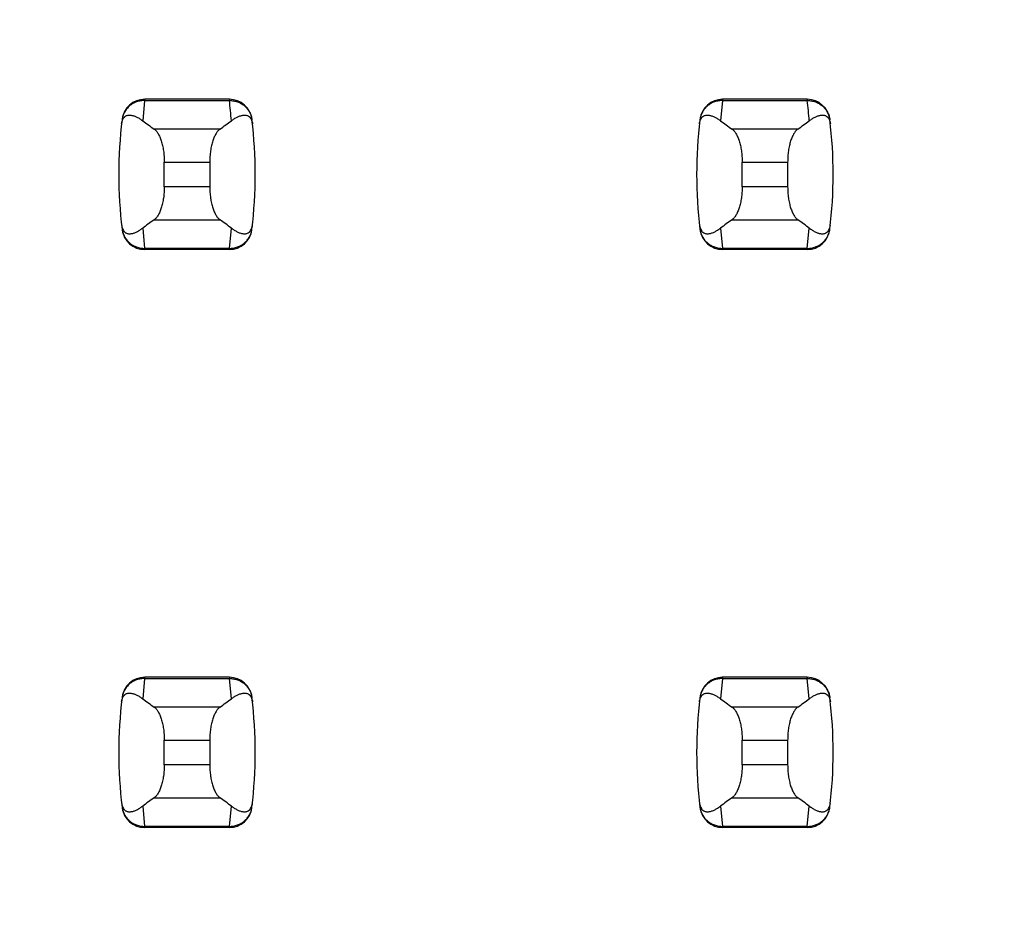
# Model space of a CAD drawing. Header units: inches. Extents: x 0.2 to 16.8, y 0.2 to 10.8.
# Tile 29 of 77: x 3.644 to 3.815, y 5.089 to 5.242. Entities that reach past the tile are written whole.
import ezdxf

# ---------------------------------------------------------------- set-up
doc = ezdxf.new("R2010")
doc.units = ezdxf.units.IN
doc.header["$LTSCALE"] = 0.935
doc.header["$MEASUREMENT"] = 0
doc.layers.get('0').update_dxf_attribs({"linetype": 'CONTINUOUS'})
doc.layers.add('DIMENSIONS', color=7, linetype='CONTINUOUS')
doc.styles.get("Standard").update_dxf_attribs({"font": 'txt', "width": 0.8})
doc.dimstyles.new('DIMSTYLE_1', dxfattribs={"dimtxt": 0.125, "dimasz": 0.18, "dimexe": 0.125, "dimexo": 0.0625, "dimgap": 0.09, "dimtad": 0, "dimtih": 1, "dimtoh": 1, "dimzin": 4, "dimdsep": 46, "dimtxsty": 'STANDARD', "dimblk": '_FILLED', "dimblk1": '_FILLED', "dimblk2": '_FILLED', "dimcen": 0.09, "dimadec": 0, "dimazin": 0, "dimtp": 0.01, "dimtm": 0.01, "dimtfac": 1, "dimtofl": 0, "dimtmove": 0, "dimatfit": 3, "dimldrblk": '_FILLED', "dimfxl": 1, "dimtolj": 1, "dimtzin": 4, "dimarcsym": 0})

# ---------------------------------------------------------------- blocks, each defined once
blk = doc.blocks.new('*D16')
at = {"layer": 'DIMENSIONS', "color": 2, "linetype": 'CONTINUOUS'}
blk.add_line((3.6858398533, 5.4657078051), (3.025428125, 5.4657078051), dxfattribs=at)
at = {"layer": 'DIMENSIONS', "color": 2, "linetype": 'CONTINUOUS', "insert": (2.962928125, 5.5282078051), "char_height": 0.125, "width": 1.125, "attachment_point": 3, "line_spacing_factor": 0.9}
blk.add_mtext('2.30{\\Ftxt.shx;\\W1.000000;\\H0.125000; }[58.5]', dxfattribs=at)
blk = doc.blocks.new('_FILLED')
at = {"color": 0, "linetype": 'BYBLOCK'}
blk.add_solid([(0, 0), (-1, 0.1736111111), (-1, -0.1736111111)], dxfattribs=at)
blk = doc.blocks.new('*D17')
at = {"layer": 'DIMENSIONS', "color": 2, "linetype": 'CONTINUOUS'}
blk.add_line((3.8734398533, 5.2781078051), (3.8734398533, 2.6056807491), dxfattribs=at)
at = {"layer": 'DIMENSIONS', "color": 2, "linetype": 'CONTINUOUS', "insert": (3.8109398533, 2.5431807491), "char_height": 0.125, "width": 0.725, "attachment_point": 3, "rotation": 90, "line_spacing_factor": 0.9}
blk.add_mtext('.12{\\Ftxt.shx;\\W1.000000;\\H0.125000; }[3]', dxfattribs=at)

msp = doc.modelspace()

# ---------------------------------------------------------------- linework, layer by layer
at = {"color": 9, "linetype": 'CONTINUOUS'}
for p, q in [((3.6661078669, 5.2284996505), (3.6657673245, 5.2249971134)), ((3.6661160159, 5.228700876), (3.6661078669, 5.2284996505)), ((3.6661078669, 5.2284996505), (3.6807720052, 5.2284996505)), ((3.6807638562, 5.228700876), (3.6807720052, 5.2284996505)), ((3.7661078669, 5.2284996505), (3.7657673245, 5.2249971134)), ((3.7661160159, 5.228700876), (3.7661078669, 5.2284996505)), ((3.7661078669, 5.2284996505), (3.7807720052, 5.2284996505)), ((3.7807638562, 5.228700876), (3.7807720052, 5.2284996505)), ((3.6791194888, 5.2235441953), (3.6677603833, 5.2235441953)), ((3.7791194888, 5.2235441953), (3.7677603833, 5.2235441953)), ((3.6695029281, 5.2178399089), (3.6773769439, 5.2178399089)), ((3.7695029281, 5.2178399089), (3.7773769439, 5.2178399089)), ((3.6773769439, 5.2135775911), (3.6695029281, 5.2135775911)), ((3.7773769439, 5.2135775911), (3.7695029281, 5.2135775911)), ((3.6677603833, 5.2078733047), (3.6791194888, 5.2078733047)), ((3.7677603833, 5.2078733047), (3.7791194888, 5.2078733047)), ((3.6657673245, 5.2064203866), (3.6661078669, 5.2029178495)), ((3.6807720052, 5.2029178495), (3.6811125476, 5.2064203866)), ((3.7657673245, 5.2064203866), (3.7661078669, 5.2029178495)), ((3.7807720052, 5.2029178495), (3.7811125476, 5.2064203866)), ((3.6807720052, 5.2029178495), (3.6661078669, 5.2029178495)), ((3.6661078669, 5.2029178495), (3.6661160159, 5.202716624)), ((3.6807720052, 5.2029178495), (3.6807638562, 5.202716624)), ((3.7807720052, 5.2029178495), (3.7661078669, 5.2029178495)), ((3.7661078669, 5.2029178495), (3.7661160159, 5.202716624)), ((3.7807720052, 5.2029178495), (3.7807638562, 5.202716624)), ((3.6661160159, 5.128700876), (3.6661078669, 5.1284996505)), ((3.6807638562, 5.128700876), (3.6807720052, 5.1284996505)), ((3.7661160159, 5.128700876), (3.7661078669, 5.1284996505)), ((3.7807638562, 5.128700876), (3.7807720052, 5.1284996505)), ((3.6661078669, 5.1284996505), (3.6657673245, 5.1249971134)), ((3.6661078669, 5.1284996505), (3.6807720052, 5.1284996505)), ((3.6811125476, 5.1249971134), (3.6807720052, 5.1284996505)), ((3.7661078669, 5.1284996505), (3.7657673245, 5.1249971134)), ((3.7661078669, 5.1284996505), (3.7807720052, 5.1284996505)), ((3.7811125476, 5.1249971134), (3.7807720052, 5.1284996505)), ((3.6791194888, 5.1235441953), (3.6677603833, 5.1235441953)), ((3.7791194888, 5.1235441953), (3.7677603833, 5.1235441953)), ((3.6695029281, 5.1178399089), (3.6773769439, 5.1178399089)), ((3.7695029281, 5.1178399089), (3.7773769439, 5.1178399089)), ((3.6773769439, 5.1135775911), (3.6695029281, 5.1135775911)), ((3.7773769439, 5.1135775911), (3.7695029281, 5.1135775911)), ((3.6657673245, 5.1064203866), (3.6661078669, 5.1029178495)), ((3.6677603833, 5.1078733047), (3.6791194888, 5.1078733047)), ((3.6807720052, 5.1029178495), (3.6811125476, 5.1064203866)), ((3.7657673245, 5.1064203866), (3.7661078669, 5.1029178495)), ((3.7677603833, 5.1078733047), (3.7791194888, 5.1078733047)), ((3.7807720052, 5.1029178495), (3.7811125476, 5.1064203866)), ((3.6807720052, 5.1029178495), (3.6661078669, 5.1029178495)), ((3.6661078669, 5.1029178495), (3.6661160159, 5.102716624)), ((3.6807720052, 5.1029178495), (3.6807638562, 5.102716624)), ((3.7807720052, 5.1029178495), (3.7661078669, 5.1029178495)), ((3.7661078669, 5.1029178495), (3.7661160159, 5.102716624)), ((3.7807720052, 5.1029178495), (3.7807638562, 5.102716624))]:
    msp.add_line(p, q, dxfattribs=at)
at = {"color": 7, "linetype": 'CONTINUOUS'}
for p, q in [((3.6807638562, 5.228700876), (3.6661160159, 5.228700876)), ((3.7807638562, 5.228700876), (3.7661160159, 5.228700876)), ((3.6622079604, 5.2252404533), (3.6621993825, 5.2251698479)), ((3.6846804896, 5.2251698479), (3.6846719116, 5.2252404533)), ((3.7622079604, 5.2252404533), (3.7621993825, 5.2251698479)), ((3.7846804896, 5.2251698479), (3.7846719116, 5.2252404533)), ((3.6695029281, 5.2135775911), (3.6695029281, 5.2178399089)), ((3.6773769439, 5.2178399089), (3.6773769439, 5.2135775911)), ((3.7695029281, 5.2135775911), (3.7695029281, 5.2178399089)), ((3.7773769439, 5.2178399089), (3.7773769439, 5.2135775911)), ((3.6621993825, 5.2062476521), (3.6622079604, 5.2061770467)), ((3.6846719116, 5.2061770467), (3.6846804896, 5.2062476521)), ((3.7621993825, 5.2062476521), (3.7622079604, 5.2061770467)), ((3.7846719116, 5.2061770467), (3.7846804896, 5.2062476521)), ((3.6807638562, 5.202716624), (3.6661160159, 5.202716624)), ((3.7807638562, 5.202716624), (3.7661160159, 5.202716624)), ((3.6807638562, 5.128700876), (3.6661160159, 5.128700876)), ((3.7807638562, 5.128700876), (3.7661160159, 5.128700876)), ((3.6622079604, 5.1252404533), (3.6621993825, 5.1251698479)), ((3.6846804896, 5.1251698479), (3.6846719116, 5.1252404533)), ((3.7622079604, 5.1252404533), (3.7621993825, 5.1251698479)), ((3.7846804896, 5.1251698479), (3.7846719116, 5.1252404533)), ((3.6695029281, 5.1135775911), (3.6695029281, 5.1178399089)), ((3.6773769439, 5.1178399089), (3.6773769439, 5.1135775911)), ((3.7695029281, 5.1135775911), (3.7695029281, 5.1178399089)), ((3.7773769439, 5.1178399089), (3.7773769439, 5.1135775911)), ((3.6621993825, 5.1062476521), (3.6622079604, 5.1061770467)), ((3.6846719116, 5.1061770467), (3.6846804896, 5.1062476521)), ((3.7621993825, 5.1062476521), (3.7622079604, 5.1061770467)), ((3.7846719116, 5.1061770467), (3.7846804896, 5.1062476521)), ((3.6807638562, 5.102716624), (3.6661160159, 5.102716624)), ((3.7807638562, 5.102716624), (3.7661160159, 5.102716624))]:
    msp.add_line(p, q, dxfattribs=at)
for centre, radius, start, end in [((3.6661160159, 5.2247638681), 0.0039370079, 90, 173.0471431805), ((3.6807638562, 5.2247638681), 0.0039370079, 6.9528568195, 90), ((3.7661160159, 5.2247638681), 0.0039370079, 90, 173.0471431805), ((3.7807638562, 5.2247638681), 0.0039370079, 6.9528568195, 90), ((3.7403690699, 5.21570875), 0.0787401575, 173.0988974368, 186.9011025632), ((3.6065108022, 5.21570875), 0.0787401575, 353.0988974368, 6.9011025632), ((3.8403690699, 5.21570875), 0.0787401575, 173.0988974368, 186.9011025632), ((3.7065108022, 5.21570875), 0.0787401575, 353.0988974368, 6.9011025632), ((3.6661160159, 5.2066536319), 0.0039370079, 186.9528568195, 270), ((3.6807638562, 5.2066536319), 0.0039370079, 270, 353.0471431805), ((3.7661160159, 5.2066536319), 0.0039370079, 186.9528568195, 270), ((3.7807638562, 5.2066536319), 0.0039370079, 270, 353.0471431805), ((3.6661160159, 5.1247638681), 0.0039370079, 90, 173.0471431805), ((3.6807638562, 5.1247638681), 0.0039370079, 6.9528568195, 90), ((3.7661160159, 5.1247638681), 0.0039370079, 90, 173.0471431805), ((3.7807638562, 5.1247638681), 0.0039370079, 6.9528568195, 90), ((3.7403690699, 5.11570875), 0.0787401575, 173.0988974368, 186.9011025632), ((3.6065108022, 5.11570875), 0.0787401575, 353.0988974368, 6.9011025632), ((3.8403690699, 5.11570875), 0.0787401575, 173.0988974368, 186.9011025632), ((3.7065108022, 5.11570875), 0.0787401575, 353.0988974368, 6.9011025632), ((3.6661160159, 5.1066536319), 0.0039370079, 186.9528568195, 270), ((3.6807638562, 5.1066536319), 0.0039370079, 270, 353.0471431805), ((3.7661160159, 5.1066536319), 0.0039370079, 186.9528568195, 270), ((3.7807638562, 5.1066536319), 0.0039370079, 270, 353.0471431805)]:
    msp.add_arc(centre, radius, start, end, dxfattribs=at)
at = {"color": 9, "linetype": 'CONTINUOUS'}
for centre in [(3.6065004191, 5.2195105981), (3.7065004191, 5.2195105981)]:
    msp.add_arc(centre, 0.0748135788, 4.2056085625, 6.9009146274, dxfattribs=at)
at = {"color": 7, "linetype": 'CONTINUOUS'}
for centre, major_axis, start_param, end_param in [((3.8515085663, 5.2424658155), (0.1968503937, 0), -2.8040324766, -2.7746840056), ((3.4953713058, 5.2424658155), (0.1968503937, 0), -0.366908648, -0.3375601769), ((3.9515085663, 5.2424658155), (0.1968503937, 0), -2.8040324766, -2.7746840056), ((3.5953713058, 5.2424658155), (0.1968503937, 0), -0.366908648, -0.3375601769), ((3.8515085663, 5.1889516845), (0.1968503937, -0), 2.7746840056, 2.8040324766), ((3.4953713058, 5.1889516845), (0.1968503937, -0), 0.3375601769, 0.366908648), ((3.9515085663, 5.1889516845), (0.1968503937, -0), 2.7746840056, 2.8040324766), ((3.5953713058, 5.1889516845), (0.1968503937, -0), 0.3375601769, 0.366908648), ((3.8515085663, 5.1424658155), (0.1968503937, 0), -2.8040324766, -2.7746840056), ((3.4953713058, 5.1424658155), (0.1968503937, 0), -0.366908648, -0.3375601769), ((3.9515085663, 5.1424658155), (0.1968503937, 0), -2.8040324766, -2.7746840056), ((3.5953713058, 5.1424658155), (0.1968503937, 0), -0.366908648, -0.3375601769), ((3.8515085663, 5.0889516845), (0.1968503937, -0), 2.7746840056, 2.8040324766), ((3.4953713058, 5.0889516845), (0.1968503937, -0), 0.3375601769, 0.366908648), ((3.9515085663, 5.0889516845), (0.1968503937, -0), 2.7746840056, 2.8040324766), ((3.5953713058, 5.0889516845), (0.1968503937, -0), 0.3375601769, 0.366908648)]:
    msp.add_ellipse(centre, major_axis=major_axis, ratio=0.2679491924, start_param=start_param, end_param=end_param, dxfattribs=at)
at = {"color": 9, "linetype": 'CONTINUOUS'}
for points, knots in [([(3.6661078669, 5.2284996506), (3.6658700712, 5.2285006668), (3.6653941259, 5.228460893), (3.6647033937, 5.2282797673), (3.6640578, 5.2279821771), (3.6634786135, 5.2275766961), (3.662988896, 5.2270725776), (3.6626016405, 5.2264908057), (3.6623284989, 5.225850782), (3.6622278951, 5.2253981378), (3.6621993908, 5.2251699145)], [0, 0, 0, 0, 0.1271704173, 0.2539001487, 0.3800501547, 0.505356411, 0.6298526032, 0.7537175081, 0.877001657, 1, 1, 1, 1]), ([(3.6807720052, 5.2284996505), (3.6810097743, 5.2285015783), (3.68148596, 5.2284620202), (3.682176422, 5.2282795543), (3.6828220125, 5.2279819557), (3.6834013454, 5.2275767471), (3.6838908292, 5.2270724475), (3.6842780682, 5.2264906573), (3.6845524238, 5.2258510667), (3.6846528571, 5.2253981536), (3.6846804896, 5.2251698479)], [0, 0, 0, 0, 0.1271521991, 0.2539158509, 0.3800860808, 0.5053558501, 0.629815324, 0.7537012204, 0.8770215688, 1, 1, 1, 1]), ([(3.7661078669, 5.2284996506), (3.7658700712, 5.2285006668), (3.7653941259, 5.228460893), (3.7647033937, 5.2282797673), (3.7640578, 5.2279821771), (3.7634786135, 5.2275766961), (3.762988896, 5.2270725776), (3.7626016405, 5.2264908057), (3.7623284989, 5.225850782), (3.7622278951, 5.2253981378), (3.7621993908, 5.2251699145)], [0, 0, 0, 0, 0.1271704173, 0.2539001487, 0.3800501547, 0.505356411, 0.6298526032, 0.7537175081, 0.877001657, 1, 1, 1, 1]), ([(3.7807720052, 5.2284996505), (3.7810097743, 5.2285015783), (3.78148596, 5.2284620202), (3.782176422, 5.2282795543), (3.7828220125, 5.2279819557), (3.7834013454, 5.2275767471), (3.7838908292, 5.2270724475), (3.7842780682, 5.2264906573), (3.7845524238, 5.2258510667), (3.7846528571, 5.2253981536), (3.7846804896, 5.2251698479)], [0, 0, 0, 0, 0.1271521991, 0.2539158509, 0.3800860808, 0.5053558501, 0.629815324, 0.7537012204, 0.8770215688, 1, 1, 1, 1]), ([(3.6621993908, 5.2062475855), (3.6622279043, 5.2060193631), (3.6623285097, 5.2055667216), (3.6626016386, 5.2049266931), (3.6629888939, 5.204344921), (3.6634786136, 5.2038408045), (3.6640578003, 5.2034353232), (3.6647033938, 5.2031377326), (3.6653941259, 5.202956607), (3.6658700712, 5.2029168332), (3.6661078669, 5.2029178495)], [0, 0, 0, 0, 0.1229985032, 0.2462822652, 0.3701470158, 0.4946434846, 0.61994985, 0.7460997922, 0.8728295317, 1, 1, 1, 1]), ([(3.6807720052, 5.2029178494), (3.6810097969, 5.2029168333), (3.6814857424, 5.2029566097), (3.6821764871, 5.2031377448), (3.682822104, 5.2034352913), (3.6834012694, 5.2038407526), (3.6838907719, 5.2043450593), (3.6842780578, 5.2049268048), (3.6845524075, 5.205566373), (3.6846528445, 5.2060192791), (3.6846804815, 5.2062475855)], [0, 0, 0, 0, 0.1271655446, 0.2538944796, 0.3800505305, 0.5053463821, 0.6298162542, 0.753695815, 0.8770168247, 1, 1, 1, 1]), ([(3.7621993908, 5.2062475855), (3.7622279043, 5.2060193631), (3.7623285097, 5.2055667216), (3.7626016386, 5.2049266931), (3.7629888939, 5.204344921), (3.7634786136, 5.2038408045), (3.7640578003, 5.2034353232), (3.7647033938, 5.2031377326), (3.7653941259, 5.202956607), (3.7658700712, 5.2029168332), (3.7661078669, 5.2029178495)], [0, 0, 0, 0, 0.1229985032, 0.2462822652, 0.3701470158, 0.4946434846, 0.61994985, 0.7460997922, 0.8728295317, 1, 1, 1, 1]), ([(3.7807720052, 5.2029178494), (3.7810097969, 5.2029168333), (3.7814857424, 5.2029566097), (3.7821764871, 5.2031377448), (3.782822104, 5.2034352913), (3.7834012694, 5.2038407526), (3.7838907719, 5.2043450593), (3.7842780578, 5.2049268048), (3.7845524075, 5.205566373), (3.7846528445, 5.2060192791), (3.7846804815, 5.2062475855)], [0, 0, 0, 0, 0.1271655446, 0.2538944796, 0.3800505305, 0.5053463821, 0.6298162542, 0.753695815, 0.8770168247, 1, 1, 1, 1]), ([(3.6661078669, 5.1284996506), (3.6658700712, 5.1285006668), (3.6653941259, 5.128460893), (3.6647033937, 5.1282797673), (3.6640578, 5.1279821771), (3.6634786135, 5.1275766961), (3.662988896, 5.1270725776), (3.6626016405, 5.1264908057), (3.6623284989, 5.125850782), (3.6622278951, 5.1253981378), (3.6621993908, 5.1251699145)], [0, 0, 0, 0, 0.1271704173, 0.2539001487, 0.3800501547, 0.505356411, 0.6298526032, 0.7537175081, 0.877001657, 1, 1, 1, 1]), ([(3.6807720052, 5.1284996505), (3.6810097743, 5.1285015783), (3.68148596, 5.1284620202), (3.682176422, 5.1282795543), (3.6828220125, 5.1279819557), (3.6834013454, 5.1275767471), (3.6838908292, 5.1270724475), (3.6842780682, 5.1264906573), (3.6845524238, 5.1258510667), (3.6846528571, 5.1253981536), (3.6846804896, 5.1251698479)], [0, 0, 0, 0, 0.1271521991, 0.2539158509, 0.3800860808, 0.5053558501, 0.629815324, 0.7537012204, 0.8770215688, 1, 1, 1, 1]), ([(3.7661078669, 5.1284996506), (3.7658700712, 5.1285006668), (3.7653941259, 5.128460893), (3.7647033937, 5.1282797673), (3.7640578, 5.1279821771), (3.7634786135, 5.1275766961), (3.762988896, 5.1270725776), (3.7626016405, 5.1264908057), (3.7623284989, 5.125850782), (3.7622278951, 5.1253981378), (3.7621993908, 5.1251699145)], [0, 0, 0, 0, 0.1271704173, 0.2539001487, 0.3800501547, 0.505356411, 0.6298526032, 0.7537175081, 0.877001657, 1, 1, 1, 1]), ([(3.7807720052, 5.1284996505), (3.7810097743, 5.1285015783), (3.78148596, 5.1284620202), (3.782176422, 5.1282795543), (3.7828220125, 5.1279819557), (3.7834013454, 5.1275767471), (3.7838908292, 5.1270724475), (3.7842780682, 5.1264906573), (3.7845524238, 5.1258510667), (3.7846528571, 5.1253981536), (3.7846804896, 5.1251698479)], [0, 0, 0, 0, 0.1271521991, 0.2539158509, 0.3800860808, 0.5053558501, 0.629815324, 0.7537012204, 0.8770215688, 1, 1, 1, 1]), ([(3.6621993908, 5.1062475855), (3.6622279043, 5.1060193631), (3.6623285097, 5.1055667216), (3.6626016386, 5.1049266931), (3.6629888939, 5.104344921), (3.6634786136, 5.1038408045), (3.6640578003, 5.1034353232), (3.6647033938, 5.1031377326), (3.6653941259, 5.102956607), (3.6658700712, 5.1029168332), (3.6661078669, 5.1029178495)], [0, 0, 0, 0, 0.1229985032, 0.2462822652, 0.3701470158, 0.4946434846, 0.61994985, 0.7460997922, 0.8728295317, 1, 1, 1, 1]), ([(3.6807720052, 5.1029178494), (3.6810097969, 5.1029168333), (3.6814857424, 5.1029566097), (3.6821764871, 5.1031377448), (3.682822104, 5.1034352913), (3.6834012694, 5.1038407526), (3.6838907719, 5.1043450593), (3.6842780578, 5.1049268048), (3.6845524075, 5.105566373), (3.6846528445, 5.1060192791), (3.6846804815, 5.1062475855)], [0, 0, 0, 0, 0.1271655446, 0.2538944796, 0.3800505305, 0.5053463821, 0.6298162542, 0.753695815, 0.8770168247, 1, 1, 1, 1]), ([(3.7621993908, 5.1062475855), (3.7622279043, 5.1060193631), (3.7623285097, 5.1055667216), (3.7626016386, 5.1049266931), (3.7629888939, 5.104344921), (3.7634786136, 5.1038408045), (3.7640578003, 5.1034353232), (3.7647033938, 5.1031377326), (3.7653941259, 5.102956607), (3.7658700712, 5.1029168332), (3.7661078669, 5.1029178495)], [0, 0, 0, 0, 0.1229985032, 0.2462822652, 0.3701470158, 0.4946434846, 0.61994985, 0.7460997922, 0.8728295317, 1, 1, 1, 1]), ([(3.7807720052, 5.1029178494), (3.7810097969, 5.1029168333), (3.7814857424, 5.1029566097), (3.7821764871, 5.1031377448), (3.782822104, 5.1034352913), (3.7834012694, 5.1038407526), (3.7838907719, 5.1043450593), (3.7842780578, 5.1049268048), (3.7845524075, 5.105566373), (3.7846528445, 5.1060192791), (3.7846804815, 5.1062475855)], [0, 0, 0, 0, 0.1271655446, 0.2538944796, 0.3800505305, 0.5053463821, 0.6298162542, 0.753695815, 0.8770168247, 1, 1, 1, 1])]:
    msp.add_open_spline(points, degree=3, knots=knots, dxfattribs=at)
at = {"color": 7, "linetype": 'CONTINUOUS'}
for points, knots in [([(3.6621152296, 5.2244465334), (3.6621281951, 5.224558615), (3.6621620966, 5.2247627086), (3.6622587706, 5.2250976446), (3.6623872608, 5.2253637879), (3.6625393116, 5.2255617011), (3.6626474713, 5.2256709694), (3.6627577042, 5.2257581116), (3.6629035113, 5.2258480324), (3.6630926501, 5.2259255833), (3.663326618, 5.225971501), (3.6635622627, 5.2259788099), (3.663799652, 5.2259554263), (3.6640390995, 5.2259060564), (3.6642806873, 5.2258337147), (3.6645243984, 5.2257404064), (3.6647701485, 5.2256275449), (3.6650178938, 5.2254962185), (3.6653568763, 5.2252936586), (3.6656043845, 5.2251207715), (3.6657673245, 5.2249971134)], [0, 0, 0, 0, 0.0706107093, 0.1290975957, 0.2179131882, 0.2532972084, 0.2849105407, 0.3138845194, 0.3410235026, 0.3919186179, 0.4408048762, 0.4894744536, 0.5389424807, 0.5897603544, 0.642245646, 0.6965965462, 0.7529450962, 0.8113823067, 0.8719884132, 1, 1, 1, 1]), ([(3.6811125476, 5.2249971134), (3.6812752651, 5.225121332), (3.6815991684, 5.2253480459), (3.6820217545, 5.2255875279), (3.6823555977, 5.2257401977), (3.682599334, 5.2258332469), (3.6828409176, 5.2259055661), (3.6830803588, 5.2259550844), (3.6833177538, 5.2259786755), (3.6835534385, 5.2259715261), (3.6837874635, 5.2259254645), (3.683976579, 5.2258475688), (3.6841223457, 5.2257573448), (3.6842325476, 5.2256700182), (3.6843406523, 5.2255607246), (3.6844926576, 5.2253634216), (3.6846217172, 5.2250982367), (3.684718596, 5.2247634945), (3.6847520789, 5.22455903), (3.6847646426, 5.2244465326)], [0, 0, 0, 0, 0.128121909, 0.2470806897, 0.3034026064, 0.3577441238, 0.4102349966, 0.4610646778, 0.5105426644, 0.5592178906, 0.6081150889, 0.6590438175, 0.6862094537, 0.715209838, 0.7468342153, 0.7821789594, 0.8707274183, 0.9291544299, 1, 1, 1, 1]), ([(3.7621152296, 5.2244465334), (3.7621281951, 5.224558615), (3.7621620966, 5.2247627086), (3.7622587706, 5.2250976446), (3.7623872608, 5.2253637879), (3.7625393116, 5.2255617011), (3.7626474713, 5.2256709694), (3.7627577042, 5.2257581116), (3.7629035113, 5.2258480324), (3.7630926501, 5.2259255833), (3.763326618, 5.225971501), (3.7635622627, 5.2259788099), (3.763799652, 5.2259554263), (3.7640390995, 5.2259060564), (3.7642806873, 5.2258337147), (3.7645243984, 5.2257404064), (3.7647701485, 5.2256275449), (3.7650178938, 5.2254962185), (3.7653568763, 5.2252936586), (3.7656043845, 5.2251207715), (3.7657673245, 5.2249971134)], [0, 0, 0, 0, 0.0706107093, 0.1290975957, 0.2179131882, 0.2532972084, 0.2849105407, 0.3138845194, 0.3410235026, 0.3919186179, 0.4408048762, 0.4894744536, 0.5389424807, 0.5897603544, 0.642245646, 0.6965965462, 0.7529450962, 0.8113823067, 0.8719884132, 1, 1, 1, 1]), ([(3.7811125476, 5.2249971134), (3.7812752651, 5.225121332), (3.7815991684, 5.2253480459), (3.7820217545, 5.2255875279), (3.7823555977, 5.2257401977), (3.782599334, 5.2258332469), (3.7828409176, 5.2259055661), (3.7830803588, 5.2259550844), (3.7833177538, 5.2259786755), (3.7835534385, 5.2259715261), (3.7837874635, 5.2259254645), (3.783976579, 5.2258475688), (3.7841223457, 5.2257573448), (3.7842325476, 5.2256700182), (3.7843406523, 5.2255607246), (3.7844926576, 5.2253634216), (3.7846217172, 5.2250982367), (3.784718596, 5.2247634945), (3.7847520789, 5.22455903), (3.7847646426, 5.2244465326)], [0, 0, 0, 0, 0.128121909, 0.2470806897, 0.3034026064, 0.3577441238, 0.4102349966, 0.4610646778, 0.5105426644, 0.5592178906, 0.6081150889, 0.6590438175, 0.6862094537, 0.715209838, 0.7468342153, 0.7821789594, 0.8707274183, 0.9291544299, 1, 1, 1, 1]), ([(3.6677603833, 5.2235441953), (3.6678208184, 5.2235020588), (3.6679409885, 5.2234040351), (3.6681097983, 5.2232284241), (3.6682741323, 5.2230185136), (3.6684329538, 5.2227751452), (3.6685852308, 5.2224992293), (3.6687298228, 5.2221919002), (3.6688655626, 5.2218545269), (3.6689912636, 5.2214887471), (3.6691057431, 5.2210964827), (3.6692445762, 5.2205299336), (3.6693520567, 5.2199330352), (3.6694290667, 5.2193127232), (3.6694859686, 5.218663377), (3.6695029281, 5.2181703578), (3.6695029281, 5.2178399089)], [0, 0, 0, 0, 0.0360580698, 0.075631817, 0.1189997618, 0.1663380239, 0.2177153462, 0.2731190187, 0.3324672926, 0.3956112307, 0.4623418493, 0.5323898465, 0.6810284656, 0.7588186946, 0.8382696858, 1, 1, 1, 1]), ([(3.6791194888, 5.2235441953), (3.6790590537, 5.2235020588), (3.6789388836, 5.2234040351), (3.6787700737, 5.2232284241), (3.6786057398, 5.2230185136), (3.6784469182, 5.2227751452), (3.6782946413, 5.2224992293), (3.6781500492, 5.2221919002), (3.6780143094, 5.2218545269), (3.6778886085, 5.2214887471), (3.677774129, 5.2210964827), (3.6776352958, 5.2205299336), (3.6775278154, 5.2199330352), (3.6774508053, 5.2193127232), (3.6773939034, 5.218663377), (3.6773769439, 5.2181703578), (3.6773769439, 5.2178399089)], [0, 0, 0, 0, 0.0360580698, 0.075631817, 0.1189997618, 0.1663380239, 0.2177153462, 0.2731190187, 0.3324672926, 0.3956112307, 0.4623418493, 0.5323898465, 0.6810284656, 0.7588186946, 0.8382696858, 1, 1, 1, 1]), ([(3.7677603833, 5.2235441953), (3.7678208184, 5.2235020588), (3.7679409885, 5.2234040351), (3.7681097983, 5.2232284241), (3.7682741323, 5.2230185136), (3.7684329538, 5.2227751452), (3.7685852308, 5.2224992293), (3.7687298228, 5.2221919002), (3.7688655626, 5.2218545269), (3.7689912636, 5.2214887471), (3.7691057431, 5.2210964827), (3.7692445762, 5.2205299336), (3.7693520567, 5.2199330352), (3.7694290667, 5.2193127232), (3.7694859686, 5.218663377), (3.7695029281, 5.2181703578), (3.7695029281, 5.2178399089)], [0, 0, 0, 0, 0.0360580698, 0.075631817, 0.1189997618, 0.1663380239, 0.2177153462, 0.2731190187, 0.3324672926, 0.3956112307, 0.4623418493, 0.5323898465, 0.6810284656, 0.7588186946, 0.8382696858, 1, 1, 1, 1]), ([(3.7791194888, 5.2235441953), (3.7790590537, 5.2235020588), (3.7789388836, 5.2234040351), (3.7787700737, 5.2232284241), (3.7786057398, 5.2230185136), (3.7784469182, 5.2227751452), (3.7782946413, 5.2224992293), (3.7781500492, 5.2221919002), (3.7780143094, 5.2218545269), (3.7778886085, 5.2214887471), (3.777774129, 5.2210964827), (3.7776352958, 5.2205299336), (3.7775278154, 5.2199330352), (3.7774508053, 5.2193127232), (3.7773939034, 5.218663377), (3.7773769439, 5.2181703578), (3.7773769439, 5.2178399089)], [0, 0, 0, 0, 0.0360580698, 0.075631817, 0.1189997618, 0.1663380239, 0.2177153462, 0.2731190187, 0.3324672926, 0.3956112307, 0.4623418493, 0.5323898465, 0.6810284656, 0.7588186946, 0.8382696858, 1, 1, 1, 1]), ([(3.6695029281, 5.2135775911), (3.6695029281, 5.2132471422), (3.6694859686, 5.212754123), (3.6694290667, 5.2121047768), (3.6693520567, 5.2114844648), (3.6692445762, 5.2108875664), (3.6691057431, 5.2103210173), (3.6689912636, 5.2099287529), (3.6688655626, 5.2095629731), (3.6687298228, 5.2092255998), (3.6685852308, 5.2089182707), (3.6684329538, 5.2086423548), (3.6682741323, 5.2083989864), (3.6681097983, 5.2081890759), (3.6679409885, 5.2080134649), (3.6678208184, 5.2079154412), (3.6677603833, 5.2078733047)], [0, 0, 0, 0, 0.1617303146, 0.2411813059, 0.3189715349, 0.4676101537, 0.537658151, 0.6043887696, 0.6675327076, 0.7268809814, 0.782284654, 0.8336619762, 0.8810002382, 0.924368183, 0.9639419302, 1, 1, 1, 1]), ([(3.6773769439, 5.2135775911), (3.6773769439, 5.2132471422), (3.6773939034, 5.212754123), (3.6774508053, 5.2121047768), (3.6775278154, 5.2114844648), (3.6776352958, 5.2108875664), (3.677774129, 5.2103210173), (3.6778886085, 5.2099287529), (3.6780143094, 5.2095629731), (3.6781500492, 5.2092255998), (3.6782946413, 5.2089182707), (3.6784469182, 5.2086423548), (3.6786057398, 5.2083989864), (3.6787700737, 5.2081890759), (3.6789388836, 5.2080134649), (3.6790590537, 5.2079154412), (3.6791194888, 5.2078733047)], [0, 0, 0, 0, 0.1617303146, 0.2411813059, 0.3189715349, 0.4676101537, 0.537658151, 0.6043887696, 0.6675327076, 0.7268809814, 0.782284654, 0.8336619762, 0.8810002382, 0.924368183, 0.9639419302, 1, 1, 1, 1]), ([(3.7695029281, 5.2135775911), (3.7695029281, 5.2132471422), (3.7694859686, 5.212754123), (3.7694290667, 5.2121047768), (3.7693520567, 5.2114844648), (3.7692445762, 5.2108875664), (3.7691057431, 5.2103210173), (3.7689912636, 5.2099287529), (3.7688655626, 5.2095629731), (3.7687298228, 5.2092255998), (3.7685852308, 5.2089182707), (3.7684329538, 5.2086423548), (3.7682741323, 5.2083989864), (3.7681097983, 5.2081890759), (3.7679409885, 5.2080134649), (3.7678208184, 5.2079154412), (3.7677603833, 5.2078733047)], [0, 0, 0, 0, 0.1617303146, 0.2411813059, 0.3189715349, 0.4676101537, 0.537658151, 0.6043887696, 0.6675327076, 0.7268809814, 0.782284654, 0.8336619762, 0.8810002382, 0.924368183, 0.9639419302, 1, 1, 1, 1]), ([(3.7773769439, 5.2135775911), (3.7773769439, 5.2132471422), (3.7773939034, 5.212754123), (3.7774508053, 5.2121047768), (3.7775278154, 5.2114844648), (3.7776352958, 5.2108875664), (3.777774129, 5.2103210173), (3.7778886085, 5.2099287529), (3.7780143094, 5.2095629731), (3.7781500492, 5.2092255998), (3.7782946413, 5.2089182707), (3.7784469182, 5.2086423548), (3.7786057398, 5.2083989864), (3.7787700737, 5.2081890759), (3.7789388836, 5.2080134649), (3.7790590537, 5.2079154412), (3.7791194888, 5.2078733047)], [0, 0, 0, 0, 0.1617303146, 0.2411813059, 0.3189715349, 0.4676101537, 0.537658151, 0.6043887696, 0.6675327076, 0.7268809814, 0.782284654, 0.8336619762, 0.8810002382, 0.924368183, 0.9639419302, 1, 1, 1, 1]), ([(3.6621152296, 5.2069709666), (3.6621281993, 5.2068588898), (3.6621621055, 5.2066548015), (3.6622587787, 5.2063198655), (3.6623872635, 5.2060537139), (3.662539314, 5.2058557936), (3.6626474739, 5.205746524), (3.662757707, 5.2056593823), (3.6629035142, 5.2055694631), (3.6630926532, 5.2054919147), (3.6633266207, 5.2054459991), (3.663562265, 5.2054386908), (3.663799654, 5.2054620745), (3.6640391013, 5.2055114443), (3.6642806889, 5.2055837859), (3.6645243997, 5.2056770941), (3.6647701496, 5.2057899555), (3.6650178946, 5.205921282), (3.6653568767, 5.2061238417), (3.6656043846, 5.2062967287), (3.6657673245, 5.2064203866)], [0, 0, 0, 0, 0.0706080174, 0.1290951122, 0.2179133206, 0.2532979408, 0.2849113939, 0.3138853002, 0.3410241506, 0.3919190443, 0.4408052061, 0.4894747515, 0.5389427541, 0.5897605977, 0.6422458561, 0.696596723, 0.7529452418, 0.8113824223, 0.8719884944, 1, 1, 1, 1]), ([(3.6811125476, 5.2064203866), (3.681275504, 5.2062967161), (3.6815995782, 5.2060703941), (3.6820218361, 5.2058303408), (3.6823556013, 5.2056770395), (3.68259934, 5.2055837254), (3.6828409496, 5.205511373), (3.6830804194, 5.2054619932), (3.6833178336, 5.2054386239), (3.6835535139, 5.2054459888), (3.6837875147, 5.2054921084), (3.6839766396, 5.2055698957), (3.6841224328, 5.2056599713), (3.6842326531, 5.2057471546), (3.6843407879, 5.2058563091), (3.6844928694, 5.2060535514), (3.6846218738, 5.2063188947), (3.6847186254, 5.20665384), (3.684752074, 5.2068584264), (3.6847646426, 5.2069709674)], [0, 0, 0, 0, 0.1280244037, 0.2470392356, 0.3033929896, 0.3577492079, 0.4102397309, 0.4610624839, 0.5105347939, 0.5592093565, 0.6081067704, 0.6590250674, 0.6861777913, 0.7151598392, 0.746762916, 0.7820914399, 0.8706624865, 0.9291317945, 1, 1, 1, 1]), ([(3.7621152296, 5.2069709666), (3.7621281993, 5.2068588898), (3.7621621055, 5.2066548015), (3.7622587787, 5.2063198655), (3.7623872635, 5.2060537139), (3.762539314, 5.2058557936), (3.7626474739, 5.205746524), (3.762757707, 5.2056593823), (3.7629035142, 5.2055694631), (3.7630926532, 5.2054919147), (3.7633266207, 5.2054459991), (3.763562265, 5.2054386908), (3.763799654, 5.2054620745), (3.7640391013, 5.2055114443), (3.7642806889, 5.2055837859), (3.7645243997, 5.2056770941), (3.7647701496, 5.2057899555), (3.7650178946, 5.205921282), (3.7653568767, 5.2061238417), (3.7656043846, 5.2062967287), (3.7657673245, 5.2064203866)], [0, 0, 0, 0, 0.0706080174, 0.1290951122, 0.2179133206, 0.2532979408, 0.2849113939, 0.3138853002, 0.3410241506, 0.3919190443, 0.4408052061, 0.4894747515, 0.5389427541, 0.5897605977, 0.6422458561, 0.696596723, 0.7529452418, 0.8113824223, 0.8719884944, 1, 1, 1, 1]), ([(3.7811125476, 5.2064203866), (3.781275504, 5.2062967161), (3.7815995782, 5.2060703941), (3.7820218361, 5.2058303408), (3.7823556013, 5.2056770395), (3.78259934, 5.2055837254), (3.7828409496, 5.205511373), (3.7830804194, 5.2054619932), (3.7833178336, 5.2054386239), (3.7835535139, 5.2054459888), (3.7837875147, 5.2054921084), (3.7839766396, 5.2055698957), (3.7841224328, 5.2056599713), (3.7842326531, 5.2057471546), (3.7843407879, 5.2058563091), (3.7844928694, 5.2060535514), (3.7846218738, 5.2063188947), (3.7847186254, 5.20665384), (3.784752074, 5.2068584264), (3.7847646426, 5.2069709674)], [0, 0, 0, 0, 0.1280244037, 0.2470392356, 0.3033929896, 0.3577492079, 0.4102397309, 0.4610624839, 0.5105347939, 0.5592093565, 0.6081067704, 0.6590250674, 0.6861777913, 0.7151598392, 0.746762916, 0.7820914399, 0.8706624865, 0.9291317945, 1, 1, 1, 1]), ([(3.6621152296, 5.1244465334), (3.6621281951, 5.124558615), (3.6621620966, 5.1247627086), (3.6622587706, 5.1250976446), (3.6623872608, 5.1253637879), (3.6625393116, 5.1255617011), (3.6626474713, 5.1256709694), (3.6627577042, 5.1257581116), (3.6629035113, 5.1258480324), (3.6630926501, 5.1259255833), (3.663326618, 5.125971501), (3.6635622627, 5.1259788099), (3.663799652, 5.1259554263), (3.6640390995, 5.1259060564), (3.6642806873, 5.1258337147), (3.6645243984, 5.1257404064), (3.6647701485, 5.1256275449), (3.6650178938, 5.1254962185), (3.6653568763, 5.1252936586), (3.6656043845, 5.1251207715), (3.6657673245, 5.1249971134)], [0, 0, 0, 0, 0.0706107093, 0.1290975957, 0.2179131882, 0.2532972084, 0.2849105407, 0.3138845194, 0.3410235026, 0.3919186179, 0.4408048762, 0.4894744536, 0.5389424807, 0.5897603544, 0.642245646, 0.6965965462, 0.7529450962, 0.8113823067, 0.8719884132, 1, 1, 1, 1]), ([(3.6811125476, 5.1249971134), (3.6812755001, 5.1251207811), (3.6815995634, 5.1253471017), (3.6820218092, 5.1255871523), (3.6823555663, 5.125740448), (3.6825992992, 5.1258337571), (3.6828409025, 5.1259061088), (3.6830803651, 5.125955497), (3.6833177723, 5.1259788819), (3.6835534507, 5.1259715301), (3.6837874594, 5.1259253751), (3.6839765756, 5.1258474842), (3.6841223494, 5.125757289), (3.6842325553, 5.1256699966), (3.6843406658, 5.12556074), (3.6844926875, 5.1253634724), (3.6846217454, 5.1250982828), (3.6847186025, 5.1247635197), (3.6847520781, 5.1245590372), (3.6847646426, 5.1244465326)], [0, 0, 0, 0, 0.1280284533, 0.2470469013, 0.3034021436, 0.3577597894, 0.4102519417, 0.4610765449, 0.510550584, 0.5592265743, 0.6081269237, 0.6590555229, 0.686218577, 0.7152146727, 0.7468335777, 0.7821728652, 0.8707184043, 0.9291508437, 1, 1, 1, 1]), ([(3.7621152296, 5.1244465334), (3.7621281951, 5.124558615), (3.7621620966, 5.1247627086), (3.7622587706, 5.1250976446), (3.7623872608, 5.1253637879), (3.7625393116, 5.1255617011), (3.7626474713, 5.1256709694), (3.7627577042, 5.1257581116), (3.7629035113, 5.1258480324), (3.7630926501, 5.1259255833), (3.763326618, 5.125971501), (3.7635622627, 5.1259788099), (3.763799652, 5.1259554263), (3.7640390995, 5.1259060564), (3.7642806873, 5.1258337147), (3.7645243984, 5.1257404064), (3.7647701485, 5.1256275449), (3.7650178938, 5.1254962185), (3.7653568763, 5.1252936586), (3.7656043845, 5.1251207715), (3.7657673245, 5.1249971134)], [0, 0, 0, 0, 0.0706107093, 0.1290975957, 0.2179131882, 0.2532972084, 0.2849105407, 0.3138845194, 0.3410235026, 0.3919186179, 0.4408048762, 0.4894744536, 0.5389424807, 0.5897603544, 0.642245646, 0.6965965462, 0.7529450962, 0.8113823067, 0.8719884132, 1, 1, 1, 1]), ([(3.7811125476, 5.1249971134), (3.7812755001, 5.1251207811), (3.7815995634, 5.1253471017), (3.7820218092, 5.1255871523), (3.7823555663, 5.125740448), (3.7825992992, 5.1258337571), (3.7828409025, 5.1259061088), (3.7830803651, 5.125955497), (3.7833177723, 5.1259788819), (3.7835534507, 5.1259715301), (3.7837874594, 5.1259253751), (3.7839765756, 5.1258474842), (3.7841223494, 5.125757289), (3.7842325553, 5.1256699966), (3.7843406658, 5.12556074), (3.7844926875, 5.1253634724), (3.7846217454, 5.1250982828), (3.7847186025, 5.1247635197), (3.7847520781, 5.1245590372), (3.7847646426, 5.1244465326)], [0, 0, 0, 0, 0.1280284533, 0.2470469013, 0.3034021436, 0.3577597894, 0.4102519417, 0.4610765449, 0.510550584, 0.5592265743, 0.6081269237, 0.6590555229, 0.686218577, 0.7152146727, 0.7468335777, 0.7821728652, 0.8707184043, 0.9291508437, 1, 1, 1, 1]), ([(3.6677603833, 5.1235441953), (3.6678208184, 5.1235020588), (3.6679409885, 5.1234040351), (3.6681097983, 5.1232284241), (3.6682741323, 5.1230185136), (3.6684329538, 5.1227751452), (3.6685852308, 5.1224992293), (3.6687298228, 5.1221919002), (3.6688655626, 5.1218545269), (3.6689912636, 5.1214887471), (3.6691057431, 5.1210964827), (3.6692445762, 5.1205299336), (3.6693520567, 5.1199330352), (3.6694290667, 5.1193127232), (3.6694859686, 5.118663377), (3.6695029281, 5.1181703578), (3.6695029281, 5.1178399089)], [0, 0, 0, 0, 0.0360580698, 0.075631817, 0.1189997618, 0.1663380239, 0.2177153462, 0.2731190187, 0.3324672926, 0.3956112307, 0.4623418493, 0.5323898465, 0.6810284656, 0.7588186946, 0.8382696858, 1, 1, 1, 1]), ([(3.6791194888, 5.1235441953), (3.6790590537, 5.1235020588), (3.6789388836, 5.1234040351), (3.6787700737, 5.1232284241), (3.6786057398, 5.1230185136), (3.6784469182, 5.1227751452), (3.6782946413, 5.1224992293), (3.6781500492, 5.1221919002), (3.6780143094, 5.1218545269), (3.6778886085, 5.1214887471), (3.677774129, 5.1210964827), (3.6776352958, 5.1205299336), (3.6775278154, 5.1199330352), (3.6774508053, 5.1193127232), (3.6773939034, 5.118663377), (3.6773769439, 5.1181703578), (3.6773769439, 5.1178399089)], [0, 0, 0, 0, 0.0360580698, 0.075631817, 0.1189997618, 0.1663380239, 0.2177153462, 0.2731190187, 0.3324672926, 0.3956112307, 0.4623418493, 0.5323898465, 0.6810284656, 0.7588186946, 0.8382696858, 1, 1, 1, 1]), ([(3.7677603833, 5.1235441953), (3.7678208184, 5.1235020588), (3.7679409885, 5.1234040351), (3.7681097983, 5.1232284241), (3.7682741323, 5.1230185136), (3.7684329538, 5.1227751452), (3.7685852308, 5.1224992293), (3.7687298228, 5.1221919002), (3.7688655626, 5.1218545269), (3.7689912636, 5.1214887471), (3.7691057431, 5.1210964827), (3.7692445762, 5.1205299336), (3.7693520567, 5.1199330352), (3.7694290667, 5.1193127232), (3.7694859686, 5.118663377), (3.7695029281, 5.1181703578), (3.7695029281, 5.1178399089)], [0, 0, 0, 0, 0.0360580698, 0.075631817, 0.1189997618, 0.1663380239, 0.2177153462, 0.2731190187, 0.3324672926, 0.3956112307, 0.4623418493, 0.5323898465, 0.6810284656, 0.7588186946, 0.8382696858, 1, 1, 1, 1]), ([(3.7791194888, 5.1235441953), (3.7790590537, 5.1235020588), (3.7789388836, 5.1234040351), (3.7787700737, 5.1232284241), (3.7786057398, 5.1230185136), (3.7784469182, 5.1227751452), (3.7782946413, 5.1224992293), (3.7781500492, 5.1221919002), (3.7780143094, 5.1218545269), (3.7778886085, 5.1214887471), (3.777774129, 5.1210964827), (3.7776352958, 5.1205299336), (3.7775278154, 5.1199330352), (3.7774508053, 5.1193127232), (3.7773939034, 5.118663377), (3.7773769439, 5.1181703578), (3.7773769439, 5.1178399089)], [0, 0, 0, 0, 0.0360580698, 0.075631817, 0.1189997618, 0.1663380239, 0.2177153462, 0.2731190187, 0.3324672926, 0.3956112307, 0.4623418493, 0.5323898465, 0.6810284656, 0.7588186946, 0.8382696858, 1, 1, 1, 1]), ([(3.6695029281, 5.1135775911), (3.6695029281, 5.1132471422), (3.6694859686, 5.112754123), (3.6694290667, 5.1121047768), (3.6693520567, 5.1114844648), (3.6692445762, 5.1108875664), (3.6691057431, 5.1103210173), (3.6689912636, 5.1099287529), (3.6688655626, 5.1095629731), (3.6687298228, 5.1092255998), (3.6685852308, 5.1089182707), (3.6684329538, 5.1086423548), (3.6682741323, 5.1083989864), (3.6681097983, 5.1081890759), (3.6679409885, 5.1080134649), (3.6678208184, 5.1079154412), (3.6677603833, 5.1078733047)], [0, 0, 0, 0, 0.1617303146, 0.2411813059, 0.3189715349, 0.4676101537, 0.537658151, 0.6043887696, 0.6675327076, 0.7268809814, 0.782284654, 0.8336619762, 0.8810002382, 0.924368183, 0.9639419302, 1, 1, 1, 1]), ([(3.6773769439, 5.1135775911), (3.6773769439, 5.1132471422), (3.6773939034, 5.112754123), (3.6774508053, 5.1121047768), (3.6775278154, 5.1114844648), (3.6776352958, 5.1108875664), (3.677774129, 5.1103210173), (3.6778886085, 5.1099287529), (3.6780143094, 5.1095629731), (3.6781500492, 5.1092255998), (3.6782946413, 5.1089182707), (3.6784469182, 5.1086423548), (3.6786057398, 5.1083989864), (3.6787700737, 5.1081890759), (3.6789388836, 5.1080134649), (3.6790590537, 5.1079154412), (3.6791194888, 5.1078733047)], [0, 0, 0, 0, 0.1617303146, 0.2411813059, 0.3189715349, 0.4676101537, 0.537658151, 0.6043887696, 0.6675327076, 0.7268809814, 0.782284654, 0.8336619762, 0.8810002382, 0.924368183, 0.9639419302, 1, 1, 1, 1]), ([(3.7695029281, 5.1135775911), (3.7695029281, 5.1132471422), (3.7694859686, 5.112754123), (3.7694290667, 5.1121047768), (3.7693520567, 5.1114844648), (3.7692445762, 5.1108875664), (3.7691057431, 5.1103210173), (3.7689912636, 5.1099287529), (3.7688655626, 5.1095629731), (3.7687298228, 5.1092255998), (3.7685852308, 5.1089182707), (3.7684329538, 5.1086423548), (3.7682741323, 5.1083989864), (3.7681097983, 5.1081890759), (3.7679409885, 5.1080134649), (3.7678208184, 5.1079154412), (3.7677603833, 5.1078733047)], [0, 0, 0, 0, 0.1617303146, 0.2411813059, 0.3189715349, 0.4676101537, 0.537658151, 0.6043887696, 0.6675327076, 0.7268809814, 0.782284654, 0.8336619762, 0.8810002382, 0.924368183, 0.9639419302, 1, 1, 1, 1]), ([(3.7773769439, 5.1135775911), (3.7773769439, 5.1132471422), (3.7773939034, 5.112754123), (3.7774508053, 5.1121047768), (3.7775278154, 5.1114844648), (3.7776352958, 5.1108875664), (3.777774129, 5.1103210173), (3.7778886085, 5.1099287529), (3.7780143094, 5.1095629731), (3.7781500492, 5.1092255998), (3.7782946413, 5.1089182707), (3.7784469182, 5.1086423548), (3.7786057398, 5.1083989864), (3.7787700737, 5.1081890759), (3.7789388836, 5.1080134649), (3.7790590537, 5.1079154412), (3.7791194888, 5.1078733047)], [0, 0, 0, 0, 0.1617303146, 0.2411813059, 0.3189715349, 0.4676101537, 0.537658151, 0.6043887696, 0.6675327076, 0.7268809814, 0.782284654, 0.8336619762, 0.8810002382, 0.924368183, 0.9639419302, 1, 1, 1, 1]), ([(3.6621152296, 5.1069709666), (3.6621281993, 5.1068588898), (3.6621621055, 5.1066548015), (3.6622587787, 5.1063198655), (3.6623872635, 5.1060537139), (3.662539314, 5.1058557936), (3.6626474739, 5.105746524), (3.662757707, 5.1056593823), (3.6629035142, 5.1055694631), (3.6630926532, 5.1054919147), (3.6633266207, 5.1054459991), (3.663562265, 5.1054386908), (3.663799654, 5.1054620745), (3.6640391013, 5.1055114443), (3.6642806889, 5.1055837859), (3.6645243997, 5.1056770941), (3.6647701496, 5.1057899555), (3.6650178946, 5.105921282), (3.6653568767, 5.1061238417), (3.6656043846, 5.1062967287), (3.6657673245, 5.1064203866)], [0, 0, 0, 0, 0.0706080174, 0.1290951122, 0.2179133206, 0.2532979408, 0.2849113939, 0.3138853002, 0.3410241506, 0.3919190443, 0.4408052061, 0.4894747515, 0.5389427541, 0.5897605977, 0.6422458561, 0.696596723, 0.7529452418, 0.8113824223, 0.8719884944, 1, 1, 1, 1]), ([(3.6811125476, 5.1064203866), (3.681275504, 5.1062967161), (3.6815995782, 5.1060703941), (3.6820218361, 5.1058303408), (3.6823556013, 5.1056770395), (3.68259934, 5.1055837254), (3.6828409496, 5.105511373), (3.6830804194, 5.1054619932), (3.6833178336, 5.1054386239), (3.6835535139, 5.1054459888), (3.6837875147, 5.1054921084), (3.6839766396, 5.1055698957), (3.6841224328, 5.1056599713), (3.6842326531, 5.1057471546), (3.6843407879, 5.1058563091), (3.6844928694, 5.1060535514), (3.6846218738, 5.1063188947), (3.6847186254, 5.10665384), (3.684752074, 5.1068584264), (3.6847646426, 5.1069709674)], [0, 0, 0, 0, 0.1280244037, 0.2470392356, 0.3033929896, 0.3577492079, 0.4102397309, 0.4610624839, 0.5105347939, 0.5592093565, 0.6081067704, 0.6590250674, 0.6861777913, 0.7151598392, 0.746762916, 0.7820914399, 0.8706624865, 0.9291317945, 1, 1, 1, 1]), ([(3.7621152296, 5.1069709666), (3.7621281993, 5.1068588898), (3.7621621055, 5.1066548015), (3.7622587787, 5.1063198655), (3.7623872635, 5.1060537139), (3.762539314, 5.1058557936), (3.7626474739, 5.105746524), (3.762757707, 5.1056593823), (3.7629035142, 5.1055694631), (3.7630926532, 5.1054919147), (3.7633266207, 5.1054459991), (3.763562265, 5.1054386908), (3.763799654, 5.1054620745), (3.7640391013, 5.1055114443), (3.7642806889, 5.1055837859), (3.7645243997, 5.1056770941), (3.7647701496, 5.1057899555), (3.7650178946, 5.105921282), (3.7653568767, 5.1061238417), (3.7656043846, 5.1062967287), (3.7657673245, 5.1064203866)], [0, 0, 0, 0, 0.0706080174, 0.1290951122, 0.2179133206, 0.2532979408, 0.2849113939, 0.3138853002, 0.3410241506, 0.3919190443, 0.4408052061, 0.4894747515, 0.5389427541, 0.5897605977, 0.6422458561, 0.696596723, 0.7529452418, 0.8113824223, 0.8719884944, 1, 1, 1, 1]), ([(3.7811125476, 5.1064203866), (3.781275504, 5.1062967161), (3.7815995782, 5.1060703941), (3.7820218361, 5.1058303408), (3.7823556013, 5.1056770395), (3.78259934, 5.1055837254), (3.7828409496, 5.105511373), (3.7830804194, 5.1054619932), (3.7833178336, 5.1054386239), (3.7835535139, 5.1054459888), (3.7837875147, 5.1054921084), (3.7839766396, 5.1055698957), (3.7841224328, 5.1056599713), (3.7842326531, 5.1057471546), (3.7843407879, 5.1058563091), (3.7844928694, 5.1060535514), (3.7846218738, 5.1063188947), (3.7847186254, 5.10665384), (3.784752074, 5.1068584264), (3.7847646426, 5.1069709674)], [0, 0, 0, 0, 0.1280244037, 0.2470392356, 0.3033929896, 0.3577492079, 0.4102397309, 0.4610624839, 0.5105347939, 0.5592093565, 0.6081067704, 0.6590250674, 0.6861777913, 0.7151598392, 0.746762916, 0.7820914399, 0.8706624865, 0.9291317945, 1, 1, 1, 1])]:
    msp.add_open_spline(points, degree=3, knots=knots, dxfattribs=at)

# ---------------------------------------------------------------- dimensions: what is measured, and where the dimension line sits
at = {"layer": 'DIMENSIONS', "color": 2, "linetype": 'CONTINUOUS'}
for feature_location, offset, dtype, origin, picture, middle in [((3.6858398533, 5.4657078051), (-0.6604117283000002, 0), 0, (3.7483398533, 3.16071875), '*D16', (2.400428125, 5.4657078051)), ((3.8734398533, 5.2781078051), (0, -2.6724270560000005), 1, (3.756928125, 5.3406078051), '*D17', (3.8734398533, 2.1806807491))]:
    dim = msp.add_ordinate_dim(feature_location=feature_location, offset=offset, dtype=dtype, origin=origin, dimstyle='DIMSTYLE_1', override={"dimtad": 1, "dimtih": 0, "dimtoh": 0}, dxfattribs=at)
    dim.commit()
    dim.dimension.update_dxf_attribs({"geometry": picture, "text_midpoint": middle})

doc.saveas('drawing.dxf')
